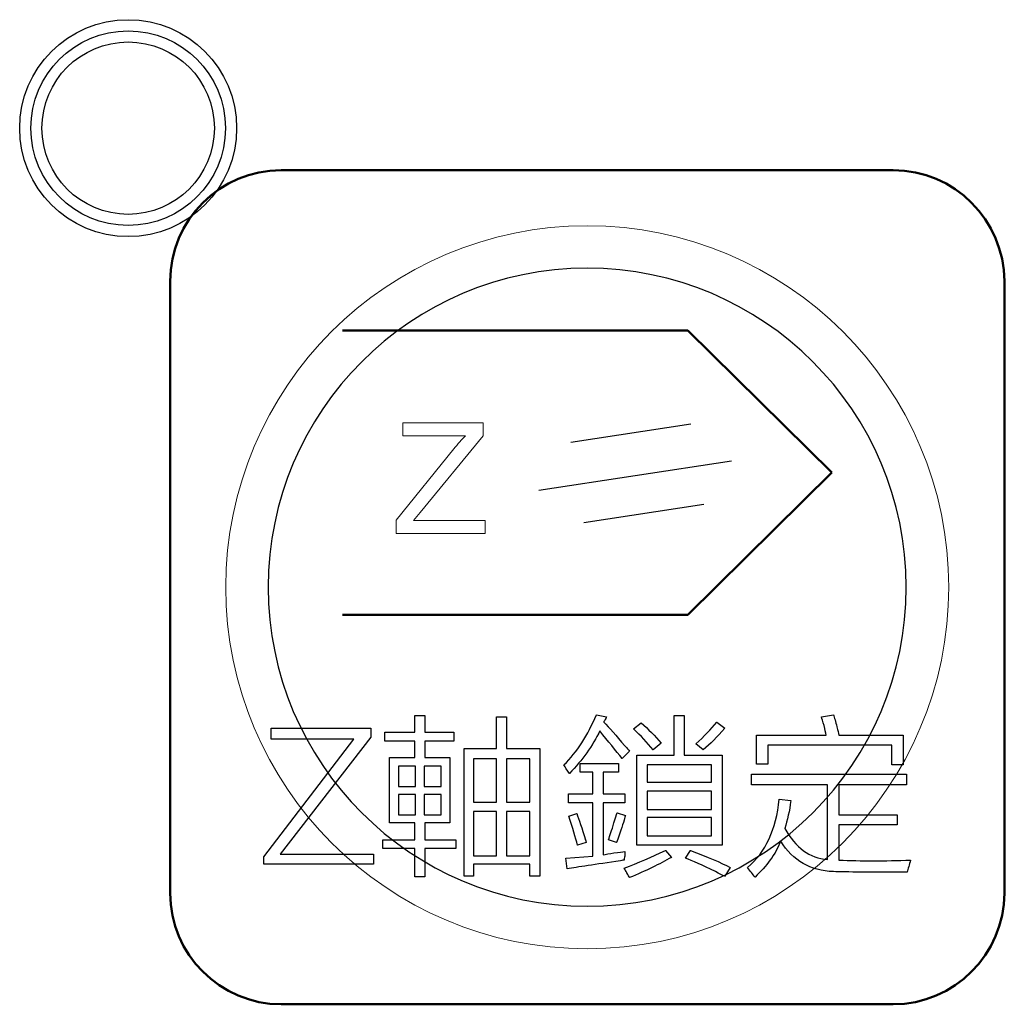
# Model space of a CAD drawing. Header units: millimetres. Extents: x 6964 to 8548, y -230 to 508.
# Tile 32 of 137: x 7355 to 7372, y -155 to -137. Entities that reach past the tile are written whole.
import ezdxf

# ---------------------------------------------------------------- set-up
doc = ezdxf.new("R2010")
doc.units = ezdxf.units.MM
doc.header["$LTSCALE"] = 3
doc.layers.add('layer 1', color=7, linetype='Continuous')

msp = doc.modelspace()

# ---------------------------------------------------------------- linework, layer by layer
at = {"layer": 'layer 1'}
for points in [[(7358.448, -138.831), (7358.448, -137.754), (7357.574, -136.881), (7356.498, -136.881), (7356.498, -136.881), (7355.421, -136.881), (7354.548, -137.754), (7354.548, -138.831), (7354.548, -138.831), (7354.548, -139.908), (7355.421, -140.781), (7356.498, -140.781), (7356.498, -140.781), (7357.574, -140.781), (7358.448, -139.908), (7358.448, -138.831)], [(7358.248, -138.831), (7358.248, -137.864), (7357.464, -137.081), (7356.498, -137.081), (7356.498, -137.081), (7355.531, -137.081), (7354.748, -137.864), (7354.748, -138.831), (7354.748, -138.831), (7354.748, -139.797), (7355.531, -140.581), (7356.498, -140.581), (7356.498, -140.581), (7357.464, -140.581), (7358.248, -139.797), (7358.248, -138.831)], [(7358.048, -138.831), (7358.048, -137.975), (7357.354, -137.281), (7356.498, -137.281), (7356.498, -137.281), (7355.642, -137.281), (7354.948, -137.975), (7354.948, -138.831), (7354.948, -138.831), (7354.948, -139.687), (7355.642, -140.381), (7356.498, -140.381), (7356.498, -140.381), (7357.354, -140.381), (7358.048, -139.687), (7358.048, -138.831)]]:
    msp.add_open_spline(points, degree=3, knots=[0, 0, 0, 0, 0.2, 0.2, 0.2, 0.2, 0.4, 0.4, 0.4, 0.4, 0.6, 0.6, 0.6, 0.6, 1, 1, 1, 1], dxfattribs=at)
at = {"layer": 'layer 1', "lineweight": 50}
for points in [[(7357.253, -141.585), (7357.253, -140.485), (7358.152, -139.586), (7359.252, -139.586)], [(7359.252, -139.586), (7359.252, -139.586), (7370.253, -139.586), (7370.253, -139.586)], [(7370.253, -139.586), (7371.353, -139.586), (7372.253, -140.485), (7372.253, -141.585)], [(7357.253, -152.586), (7357.253, -152.586), (7357.253, -141.585), (7357.253, -141.585)], [(7372.253, -141.585), (7372.253, -141.585), (7372.253, -152.586), (7372.253, -152.586)], [(7360.352, -142.469), (7360.352, -142.469), (7366.564, -142.469), (7366.564, -142.469)], [(7366.564, -142.469), (7366.564, -142.469), (7369.153, -145.025), (7369.153, -145.025)], [(7369.153, -145.025), (7369.153, -145.025), (7366.564, -147.581), (7366.564, -147.581)], [(7366.564, -147.581), (7366.564, -147.581), (7360.352, -147.581), (7360.352, -147.581)], [(7359.252, -154.586), (7358.152, -154.586), (7357.253, -153.686), (7357.253, -152.586)], [(7372.253, -152.586), (7372.253, -153.686), (7371.353, -154.586), (7370.253, -154.586)], [(7370.253, -154.586), (7370.253, -154.586), (7359.252, -154.586), (7359.252, -154.586)]]:
    msp.add_open_spline(points, degree=3, dxfattribs=at)
at = {"layer": 'layer 1', "lineweight": 9}
msp.add_open_spline([(7371.253, -147.086), (7371.253, -143.496), (7368.342, -140.586), (7364.753, -140.586), (7364.753, -140.586), (7361.163, -140.586), (7358.253, -143.496), (7358.253, -147.086), (7358.253, -147.086), (7358.253, -150.675), (7361.163, -153.586), (7364.753, -153.586)], degree=3, knots=[0, 0, 0, 0, 0.2, 0.2, 0.2, 0.2, 0.4, 0.4, 0.4, 0.4, 0.6, 0.6, 0.6, 0.6], dxfattribs=at)
msp.add_open_spline([(7371.253, -147.086), (7371.253, -143.496), (7368.342, -140.586), (7364.753, -140.586), (7364.753, -140.586), (7361.163, -140.586), (7358.253, -143.496), (7358.253, -147.086), (7358.253, -147.086), (7358.253, -150.675), (7361.163, -153.586), (7364.753, -153.586)], degree=3, knots=[0, 0, 0, 0, 0.2, 0.2, 0.2, 0.2, 0.4, 0.4, 0.4, 0.4, 0.6, 0.6, 0.6, 0.6], dxfattribs=at)
at = {"layer": 'layer 1', "lineweight": 25}
for points, knots in [([(7370.488, -147.086), (7370.488, -143.918), (7367.92, -141.35), (7364.753, -141.35), (7364.753, -141.35), (7361.585, -141.35), (7359.017, -143.918), (7359.017, -147.086)], [0, 0, 0, 0, 0.2, 0.2, 0.2, 0.2, 0.4, 0.4, 0.4, 0.4]), ([(7370.488, -147.086), (7370.488, -143.918), (7367.92, -141.35), (7364.753, -141.35), (7364.753, -141.35), (7361.585, -141.35), (7359.017, -143.918), (7359.017, -147.086)], [0, 0, 0, 0, 0.2, 0.2, 0.2, 0.2, 0.4, 0.4, 0.4, 0.4]), ([(7359.017, -147.086), (7359.017, -150.253), (7361.585, -152.821), (7364.753, -152.821), (7364.753, -152.821), (7367.92, -152.821), (7370.488, -150.253), (7370.488, -147.086)], [0.4, 0.4, 0.4, 0.4, 0.6, 0.6, 0.6, 0.6, 1, 1, 1, 1]), ([(7359.017, -147.086), (7359.017, -150.253), (7361.585, -152.821), (7364.753, -152.821), (7364.753, -152.821), (7367.92, -152.821), (7370.488, -150.253), (7370.488, -147.086)], [0.4, 0.4, 0.4, 0.4, 0.6, 0.6, 0.6, 0.6, 1, 1, 1, 1])]:
    msp.add_open_spline(points, degree=3, knots=knots, dxfattribs=at)
at = {"layer": 'layer 1', "lineweight": 9}
for points in [[(7361.438, -144.362), (7361.438, -144.362), (7361.438, -144.128), (7361.438, -144.128)], [(7361.438, -144.128), (7361.438, -144.128), (7362.881, -144.128), (7362.881, -144.128)], [(7362.881, -144.128), (7362.881, -144.128), (7362.881, -144.362), (7362.881, -144.362)], [(7362.563, -144.362), (7362.563, -144.362), (7361.438, -144.362), (7361.438, -144.362)], [(7362.881, -144.362), (7362.881, -144.362), (7361.747, -145.745), (7361.747, -145.745)], [(7362.353, -144.6), (7362.427, -144.51), (7362.497, -144.43), (7362.563, -144.362)], [(7361.319, -145.878), (7361.319, -145.878), (7362.353, -144.6), (7362.353, -144.6)], [(7361.319, -146.121), (7361.319, -146.121), (7361.319, -145.878), (7361.319, -145.878)], [(7361.747, -145.745), (7361.747, -145.745), (7361.626, -145.887), (7361.626, -145.887)], [(7361.626, -145.887), (7361.626, -145.887), (7362.915, -145.887), (7362.915, -145.887)], [(7362.915, -145.887), (7362.915, -145.887), (7362.915, -146.121), (7362.915, -146.121)], [(7362.915, -146.121), (7362.915, -146.121), (7361.319, -146.121), (7361.319, -146.121)], [(7364.753, -153.586), (7368.342, -153.586), (7371.253, -150.675), (7371.253, -147.086)], [(7364.753, -153.586), (7368.342, -153.586), (7371.253, -150.675), (7371.253, -147.086)], [(7361.651, -149.694), (7361.651, -149.694), (7361.651, -149.39), (7361.651, -149.39)], [(7361.651, -149.39), (7361.651, -149.39), (7361.833, -149.39), (7361.833, -149.39)], [(7361.833, -149.39), (7361.833, -149.39), (7361.833, -149.694), (7361.833, -149.694)], [(7363.12, -149.986), (7363.12, -149.986), (7363.12, -149.415), (7363.12, -149.415)], [(7363.12, -149.415), (7363.12, -149.415), (7363.303, -149.415), (7363.303, -149.415)], [(7363.303, -149.415), (7363.303, -149.415), (7363.303, -149.986), (7363.303, -149.986)], [(7364.334, -150.278), (7364.569, -150.051), (7364.763, -149.751), (7364.917, -149.378)], [(7364.917, -149.378), (7364.917, -149.378), (7365.1, -149.415), (7365.1, -149.415)], [(7365.1, -149.415), (7365.092, -149.431), (7365.08, -149.455), (7365.063, -149.488)], [(7366.315, -150.108), (7366.315, -150.108), (7366.315, -149.39), (7366.315, -149.39)], [(7366.315, -149.39), (7366.315, -149.39), (7366.498, -149.39), (7366.498, -149.39)], [(7366.498, -149.39), (7366.498, -149.39), (7366.498, -150.108), (7366.498, -150.108)], [(7368.963, -149.415), (7368.963, -149.415), (7369.182, -149.379), (7369.182, -149.379)], [(7369.012, -149.573), (7368.987, -149.5), (7368.971, -149.448), (7368.963, -149.415)], [(7369.182, -149.379), (7369.198, -149.428), (7369.218, -149.5), (7369.242, -149.598)], [(7365.063, -149.488), (7365.055, -149.496), (7365.051, -149.504), (7365.051, -149.512)], [(7365.051, -149.512), (7365.149, -149.609), (7365.274, -149.751), (7365.428, -149.938)], [(7365.586, -149.634), (7365.586, -149.634), (7365.72, -149.524), (7365.72, -149.524)], [(7365.72, -149.524), (7365.85, -149.638), (7365.971, -149.759), (7366.085, -149.889)], [(7366.705, -149.901), (7366.851, -149.771), (7366.976, -149.641), (7367.082, -149.512)], [(7367.082, -149.512), (7367.082, -149.512), (7367.227, -149.621), (7367.227, -149.621)], [(7369.048, -149.743), (7369.04, -149.703), (7369.028, -149.646), (7369.012, -149.573)], [(7369.242, -149.598), (7369.259, -149.663), (7369.271, -149.711), (7369.279, -149.743)], [(7359.072, -149.816), (7359.072, -149.816), (7359.072, -149.621), (7359.072, -149.621)], [(7359.072, -149.621), (7359.072, -149.621), (7360.86, -149.621), (7360.86, -149.621)], [(7360.86, -149.779), (7360.86, -149.779), (7359.23, -151.883), (7359.23, -151.883)], [(7360.86, -149.621), (7360.86, -149.621), (7360.86, -149.779), (7360.86, -149.779)], [(7361.116, -149.851), (7361.116, -149.851), (7361.116, -149.694), (7361.116, -149.694)], [(7361.116, -149.694), (7361.116, -149.694), (7361.651, -149.694), (7361.651, -149.694)], [(7361.833, -149.694), (7361.833, -149.694), (7362.356, -149.694), (7362.356, -149.694)], [(7362.356, -149.694), (7362.356, -149.694), (7362.356, -149.851), (7362.356, -149.851)], [(7364.978, -149.67), (7364.848, -149.938), (7364.666, -150.193), (7364.431, -150.436)], [(7365.38, -150.168), (7365.266, -150.023), (7365.132, -149.857), (7364.978, -149.67)], [(7365.939, -150.01), (7365.833, -149.88), (7365.716, -149.755), (7365.586, -149.634)], [(7367.227, -149.621), (7367.09, -149.775), (7366.96, -149.905), (7366.838, -150.01)], [(7367.795, -150.266), (7367.795, -150.266), (7367.795, -149.743), (7367.795, -149.743)], [(7367.795, -149.743), (7367.795, -149.743), (7369.048, -149.743), (7369.048, -149.743)], [(7369.279, -149.743), (7369.279, -149.743), (7370.435, -149.743), (7370.435, -149.743)], [(7370.435, -149.743), (7370.435, -149.743), (7370.435, -150.278), (7370.435, -150.278)], [(7358.939, -151.932), (7358.939, -151.932), (7360.556, -149.816), (7360.556, -149.816)], [(7360.556, -149.816), (7360.556, -149.816), (7359.072, -149.816), (7359.072, -149.816)], [(7361.651, -149.851), (7361.651, -149.851), (7361.116, -149.851), (7361.116, -149.851)], [(7361.651, -150.145), (7361.651, -150.145), (7361.651, -149.851), (7361.651, -149.851)], [(7362.356, -149.851), (7362.356, -149.851), (7361.833, -149.851), (7361.833, -149.851)], [(7361.833, -149.851), (7361.833, -149.851), (7361.833, -150.145), (7361.833, -150.145)], [(7365.428, -149.938), (7365.469, -149.978), (7365.497, -150.01), (7365.513, -150.035)], [(7366.085, -149.889), (7366.085, -149.889), (7365.939, -150.01), (7365.939, -150.01)], [(7366.838, -150.01), (7366.838, -150.01), (7366.705, -149.901), (7366.705, -149.901)], [(7370.229, -149.926), (7370.229, -149.926), (7368.001, -149.926), (7368.001, -149.926)], [(7368.001, -149.926), (7368.001, -149.926), (7368.001, -150.266), (7368.001, -150.266)], [(7370.229, -150.278), (7370.229, -150.278), (7370.229, -149.926), (7370.229, -149.926)], [(7362.538, -152.283), (7362.538, -152.283), (7362.538, -149.986), (7362.538, -149.986)], [(7362.538, -149.986), (7362.538, -149.986), (7363.12, -149.986), (7363.12, -149.986)], [(7363.303, -149.986), (7363.303, -149.986), (7363.9, -149.986), (7363.9, -149.986)], [(7363.9, -149.986), (7363.9, -149.986), (7363.9, -152.283), (7363.9, -152.283)], [(7365.513, -150.035), (7365.513, -150.035), (7365.38, -150.168), (7365.38, -150.168)], [(7365.646, -151.725), (7365.646, -151.725), (7365.646, -150.108), (7365.646, -150.108)], [(7365.646, -150.108), (7365.646, -150.108), (7366.315, -150.108), (7366.315, -150.108)], [(7366.498, -150.108), (7366.498, -150.108), (7367.18, -150.108), (7367.18, -150.108)], [(7367.18, -150.108), (7367.18, -150.108), (7367.18, -151.725), (7367.18, -151.725)], [(7361.2, -151.324), (7361.2, -151.324), (7361.2, -150.145), (7361.2, -150.145)], [(7361.2, -150.145), (7361.2, -150.145), (7361.651, -150.145), (7361.651, -150.145)], [(7361.357, -150.303), (7361.357, -150.303), (7361.357, -150.667), (7361.357, -150.667)], [(7361.663, -150.303), (7361.663, -150.303), (7361.357, -150.303), (7361.357, -150.303)], [(7361.663, -150.667), (7361.663, -150.667), (7361.663, -150.303), (7361.663, -150.303)], [(7362.124, -150.303), (7362.124, -150.303), (7361.821, -150.303), (7361.821, -150.303)], [(7361.821, -150.303), (7361.821, -150.303), (7361.821, -150.667), (7361.821, -150.667)], [(7361.833, -150.145), (7361.833, -150.145), (7362.282, -150.145), (7362.282, -150.145)], [(7362.124, -150.667), (7362.124, -150.667), (7362.124, -150.303), (7362.124, -150.303)], [(7362.282, -150.145), (7362.282, -150.145), (7362.282, -151.324), (7362.282, -151.324)], [(7362.708, -150.169), (7362.708, -150.169), (7362.708, -150.948), (7362.708, -150.948)], [(7363.12, -150.169), (7363.12, -150.169), (7362.708, -150.169), (7362.708, -150.169)], [(7363.12, -150.948), (7363.12, -150.948), (7363.12, -150.169), (7363.12, -150.169)], [(7363.718, -150.169), (7363.718, -150.169), (7363.303, -150.169), (7363.303, -150.169)], [(7363.303, -150.169), (7363.303, -150.169), (7363.303, -150.948), (7363.303, -150.948)], [(7363.718, -150.948), (7363.718, -150.948), (7363.718, -150.169), (7363.718, -150.169)], [(7364.431, -150.436), (7364.391, -150.379), (7364.358, -150.327), (7364.334, -150.278)], [(7364.625, -150.412), (7364.625, -150.412), (7364.625, -150.254), (7364.625, -150.254)], [(7364.625, -150.254), (7364.625, -150.254), (7365.318, -150.254), (7365.318, -150.254)], [(7365.318, -150.254), (7365.318, -150.254), (7365.318, -150.412), (7365.318, -150.412)], [(7365.829, -150.278), (7365.829, -150.278), (7365.829, -150.593), (7365.829, -150.593)], [(7366.985, -150.278), (7366.985, -150.278), (7365.829, -150.278), (7365.829, -150.278)], [(7366.985, -150.593), (7366.985, -150.593), (7366.985, -150.278), (7366.985, -150.278)], [(7368.001, -150.266), (7368.001, -150.266), (7367.795, -150.266), (7367.795, -150.266)], [(7370.435, -150.278), (7370.435, -150.278), (7370.229, -150.278), (7370.229, -150.278)], [(7364.856, -150.412), (7364.856, -150.412), (7364.625, -150.412), (7364.625, -150.412)], [(7364.856, -150.802), (7364.856, -150.802), (7364.856, -150.412), (7364.856, -150.412)], [(7365.318, -150.412), (7365.318, -150.412), (7365.038, -150.412), (7365.038, -150.412)], [(7365.038, -150.412), (7365.038, -150.412), (7365.038, -150.802), (7365.038, -150.802)], [(7367.709, -150.642), (7367.709, -150.642), (7367.709, -150.447), (7367.709, -150.447)], [(7367.709, -150.447), (7367.709, -150.447), (7370.493, -150.447), (7370.493, -150.447)], [(7370.493, -150.447), (7370.493, -150.447), (7370.493, -150.642), (7370.493, -150.642)], [(7361.357, -150.667), (7361.357, -150.667), (7361.663, -150.667), (7361.663, -150.667)], [(7361.821, -150.667), (7361.821, -150.667), (7362.124, -150.667), (7362.124, -150.667)], [(7365.829, -150.593), (7365.829, -150.593), (7366.985, -150.593), (7366.985, -150.593)], [(7369.071, -150.642), (7369.071, -150.642), (7367.709, -150.642), (7367.709, -150.642)], [(7369.071, -151.981), (7369.071, -151.981), (7369.071, -150.642), (7369.071, -150.642)], [(7370.493, -150.642), (7370.493, -150.642), (7369.277, -150.642), (7369.277, -150.642)], [(7369.277, -150.642), (7369.277, -150.642), (7369.277, -151.178), (7369.277, -151.178)], [(7361.357, -150.814), (7361.357, -150.814), (7361.357, -151.178), (7361.357, -151.178)], [(7361.663, -150.814), (7361.663, -150.814), (7361.357, -150.814), (7361.357, -150.814)], [(7361.663, -151.178), (7361.663, -151.178), (7361.663, -150.814), (7361.663, -150.814)], [(7361.821, -150.814), (7361.821, -150.814), (7361.821, -151.178), (7361.821, -151.178)], [(7362.124, -150.814), (7362.124, -150.814), (7361.821, -150.814), (7361.821, -150.814)], [(7362.124, -151.178), (7362.124, -151.178), (7362.124, -150.814), (7362.124, -150.814)], [(7364.418, -150.96), (7364.418, -150.96), (7364.418, -150.802), (7364.418, -150.802)], [(7364.418, -150.802), (7364.418, -150.802), (7364.856, -150.802), (7364.856, -150.802)], [(7365.038, -150.802), (7365.038, -150.802), (7365.427, -150.802), (7365.427, -150.802)], [(7365.427, -150.802), (7365.427, -150.802), (7365.427, -150.96), (7365.427, -150.96)], [(7365.829, -150.751), (7365.829, -150.751), (7365.829, -151.081), (7365.829, -151.081)], [(7366.985, -150.751), (7366.985, -150.751), (7365.829, -150.751), (7365.829, -150.751)], [(7366.985, -151.081), (7366.985, -151.081), (7366.985, -150.751), (7366.985, -150.751)], [(7362.708, -150.948), (7362.708, -150.948), (7363.12, -150.948), (7363.12, -150.948)], [(7363.303, -150.948), (7363.303, -150.948), (7363.718, -150.948), (7363.718, -150.948)], [(7364.856, -150.96), (7364.856, -150.96), (7364.418, -150.96), (7364.418, -150.96)], [(7364.856, -151.92), (7364.856, -151.92), (7364.856, -150.96), (7364.856, -150.96)], [(7365.427, -150.96), (7365.427, -150.96), (7365.038, -150.96), (7365.038, -150.96)], [(7365.038, -150.96), (7365.038, -150.96), (7365.038, -151.896), (7365.038, -151.896)], [(7367.636, -152.127), (7367.96, -151.851), (7368.15, -151.441), (7368.207, -150.898)], [(7368.207, -150.898), (7368.207, -150.898), (7368.414, -150.922), (7368.414, -150.922)], [(7368.414, -150.922), (7368.39, -151.109), (7368.353, -151.275), (7368.304, -151.422)], [(7361.357, -151.178), (7361.357, -151.178), (7361.663, -151.178), (7361.663, -151.178)], [(7361.821, -151.178), (7361.821, -151.178), (7362.124, -151.178), (7362.124, -151.178)], [(7362.708, -151.118), (7362.708, -151.118), (7362.708, -151.918), (7362.708, -151.918)], [(7363.12, -151.118), (7363.12, -151.118), (7362.708, -151.118), (7362.708, -151.118)], [(7363.12, -151.918), (7363.12, -151.918), (7363.12, -151.118), (7363.12, -151.118)], [(7363.303, -151.118), (7363.303, -151.118), (7363.303, -151.918), (7363.303, -151.918)], [(7363.718, -151.118), (7363.718, -151.118), (7363.303, -151.118), (7363.303, -151.118)], [(7363.718, -151.918), (7363.718, -151.918), (7363.718, -151.118), (7363.718, -151.118)], [(7364.419, -151.202), (7364.419, -151.202), (7364.565, -151.154), (7364.565, -151.154)], [(7364.565, -151.154), (7364.605, -151.259), (7364.658, -151.417), (7364.723, -151.628)], [(7365.234, -151.324), (7365.258, -151.242), (7365.278, -151.182), (7365.294, -151.141)], [(7365.294, -151.141), (7365.294, -151.141), (7365.44, -151.19), (7365.44, -151.19)], [(7365.44, -151.19), (7365.432, -151.206), (7365.424, -151.234), (7365.416, -151.275)], [(7365.829, -151.081), (7365.829, -151.081), (7366.985, -151.081), (7366.985, -151.081)], [(7369.277, -151.178), (7369.277, -151.178), (7370.323, -151.178), (7370.323, -151.178)], [(7370.323, -151.178), (7370.323, -151.178), (7370.323, -151.361), (7370.323, -151.361)], [(7361.651, -151.324), (7361.651, -151.324), (7361.2, -151.324), (7361.2, -151.324)], [(7361.651, -151.627), (7361.651, -151.627), (7361.651, -151.324), (7361.651, -151.324)], [(7362.282, -151.324), (7362.282, -151.324), (7361.833, -151.324), (7361.833, -151.324)], [(7361.833, -151.324), (7361.833, -151.324), (7361.833, -151.627), (7361.833, -151.627)], [(7364.577, -151.725), (7364.544, -151.587), (7364.492, -151.413), (7364.419, -151.202)], [(7365.136, -151.628), (7365.161, -151.555), (7365.193, -151.453), (7365.234, -151.324)], [(7365.416, -151.275), (7365.384, -151.38), (7365.339, -151.514), (7365.282, -151.676)], [(7365.829, -151.228), (7365.829, -151.228), (7365.829, -151.555), (7365.829, -151.555)], [(7366.985, -151.228), (7366.985, -151.228), (7365.829, -151.228), (7365.829, -151.228)], [(7366.985, -151.555), (7366.985, -151.555), (7366.985, -151.228), (7366.985, -151.228)], [(7370.323, -151.361), (7370.323, -151.361), (7369.277, -151.361), (7369.277, -151.361)], [(7369.277, -151.361), (7369.277, -151.361), (7369.277, -151.993), (7369.277, -151.993)], [(7368.304, -151.422), (7368.499, -151.77), (7368.754, -151.957), (7369.071, -151.981)], [(7361.08, -151.784), (7361.08, -151.784), (7361.08, -151.627), (7361.08, -151.627)], [(7361.08, -151.627), (7361.08, -151.627), (7361.651, -151.627), (7361.651, -151.627)], [(7361.833, -151.627), (7361.833, -151.627), (7362.393, -151.627), (7362.393, -151.627)], [(7362.393, -151.627), (7362.393, -151.627), (7362.393, -151.784), (7362.393, -151.784)], [(7364.735, -151.676), (7364.735, -151.676), (7364.577, -151.725), (7364.577, -151.725)], [(7364.723, -151.628), (7364.715, -151.611), (7364.719, -151.628), (7364.735, -151.676)], [(7365.282, -151.676), (7365.282, -151.676), (7365.136, -151.628), (7365.136, -151.628)], [(7367.18, -151.725), (7367.18, -151.725), (7365.646, -151.725), (7365.646, -151.725)], [(7365.829, -151.555), (7365.829, -151.555), (7366.985, -151.555), (7366.985, -151.555)], [(7368.232, -151.653), (7368.134, -151.888), (7367.98, -152.102), (7367.77, -152.297)], [(7369.18, -152.2), (7368.767, -152.184), (7368.45, -152.001), (7368.232, -151.653)], [(7359.23, -151.883), (7359.23, -151.883), (7360.909, -151.883), (7360.909, -151.883)], [(7360.909, -151.883), (7360.909, -151.883), (7360.909, -152.065), (7360.909, -152.065)], [(7361.651, -151.784), (7361.651, -151.784), (7361.08, -151.784), (7361.08, -151.784)], [(7361.651, -152.295), (7361.651, -152.295), (7361.651, -151.784), (7361.651, -151.784)], [(7362.393, -151.784), (7362.393, -151.784), (7361.833, -151.784), (7361.833, -151.784)], [(7361.833, -151.784), (7361.833, -151.784), (7361.833, -152.295), (7361.833, -152.295)], [(7365.038, -151.896), (7365.087, -151.888), (7365.152, -151.876), (7365.233, -151.86)], [(7365.233, -151.86), (7365.322, -151.851), (7365.387, -151.843), (7365.427, -151.835)], [(7365.416, -152.138), (7365.667, -152.041), (7365.914, -151.935), (7366.158, -151.822)], [(7365.427, -151.835), (7365.427, -151.851), (7365.427, -151.88), (7365.427, -151.92)], [(7366.158, -151.822), (7366.158, -151.822), (7366.267, -151.944), (7366.267, -151.944)], [(7366.522, -151.956), (7366.522, -151.956), (7366.607, -151.822), (7366.607, -151.822)], [(7366.607, -151.822), (7366.916, -151.935), (7367.155, -152.037), (7367.325, -152.126)], [(7358.939, -152.065), (7358.939, -152.065), (7358.939, -151.932), (7358.939, -151.932)], [(7360.909, -152.065), (7360.909, -152.065), (7358.939, -152.065), (7358.939, -152.065)], [(7362.708, -151.918), (7362.708, -151.918), (7363.12, -151.918), (7363.12, -151.918)], [(7363.718, -152.065), (7363.718, -152.065), (7362.708, -152.065), (7362.708, -152.065)], [(7362.708, -152.065), (7362.708, -152.065), (7362.708, -152.283), (7362.708, -152.283)], [(7363.303, -151.918), (7363.303, -151.918), (7363.718, -151.918), (7363.718, -151.918)], [(7363.718, -152.283), (7363.718, -152.283), (7363.718, -152.065), (7363.718, -152.065)], [(7364.369, -151.957), (7364.369, -151.957), (7364.856, -151.92), (7364.856, -151.92)], [(7364.394, -152.151), (7364.394, -152.151), (7364.369, -151.957), (7364.369, -151.957)], [(7365.354, -152.005), (7364.892, -152.07), (7364.572, -152.119), (7364.394, -152.151)], [(7365.415, -151.993), (7365.407, -151.993), (7365.387, -151.997), (7365.354, -152.005)], [(7365.427, -151.92), (7365.419, -151.952), (7365.415, -151.977), (7365.415, -151.993)], [(7366.267, -151.944), (7366.057, -152.065), (7365.805, -152.187), (7365.513, -152.308)], [(7367.057, -152.199), (7366.822, -152.085), (7366.644, -152.004), (7366.522, -151.956)], [(7369.277, -151.993), (7369.675, -152.01), (7370.104, -152.01), (7370.566, -151.993)], [(7370.566, -151.993), (7370.542, -152.074), (7370.522, -152.147), (7370.505, -152.212)], [(7365.465, -152.223), (7365.449, -152.191), (7365.432, -152.163), (7365.416, -152.138)], [(7365.513, -152.308), (7365.505, -152.292), (7365.489, -152.264), (7365.465, -152.223)], [(7367.227, -152.284), (7367.187, -152.268), (7367.13, -152.239), (7367.057, -152.199)], [(7367.325, -152.126), (7367.325, -152.126), (7367.227, -152.284), (7367.227, -152.284)], [(7367.77, -152.297), (7367.729, -152.249), (7367.685, -152.192), (7367.636, -152.127)], [(7370.505, -152.212), (7369.849, -152.212), (7369.407, -152.208), (7369.18, -152.2)], [(7361.833, -152.295), (7361.833, -152.295), (7361.651, -152.295), (7361.651, -152.295)], [(7362.708, -152.283), (7362.708, -152.283), (7362.538, -152.283), (7362.538, -152.283)], [(7363.9, -152.283), (7363.9, -152.283), (7363.718, -152.283), (7363.718, -152.283)]]:
    msp.add_open_spline(points, degree=3, dxfattribs=at)
at = {"layer": 'layer 1', "lineweight": 30}
for points in [[(7364.456, -144.476), (7364.456, -144.476), (7366.613, -144.15), (7366.613, -144.15)], [(7363.88, -145.338), (7363.88, -145.338), (7367.347, -144.814), (7367.347, -144.814)], [(7364.689, -145.919), (7364.689, -145.919), (7366.847, -145.594), (7366.847, -145.594)]]:
    msp.add_open_spline(points, degree=3, dxfattribs=at)
at = {"layer": 'layer 1'}
for points in [[(7361.651, -149.694), (7361.651, -149.694), (7361.651, -149.39), (7361.651, -149.39)], [(7361.651, -149.39), (7361.651, -149.39), (7361.833, -149.39), (7361.833, -149.39)], [(7361.833, -149.39), (7361.833, -149.39), (7361.833, -149.694), (7361.833, -149.694)], [(7363.12, -149.986), (7363.12, -149.986), (7363.12, -149.415), (7363.12, -149.415)], [(7363.12, -149.415), (7363.12, -149.415), (7363.303, -149.415), (7363.303, -149.415)], [(7363.303, -149.415), (7363.303, -149.415), (7363.303, -149.986), (7363.303, -149.986)], [(7364.334, -150.278), (7364.569, -150.051), (7364.763, -149.751), (7364.917, -149.378)], [(7364.917, -149.378), (7364.917, -149.378), (7365.1, -149.415), (7365.1, -149.415)], [(7365.1, -149.415), (7365.092, -149.431), (7365.08, -149.455), (7365.063, -149.488)], [(7366.315, -150.108), (7366.315, -150.108), (7366.315, -149.39), (7366.315, -149.39)], [(7366.315, -149.39), (7366.315, -149.39), (7366.498, -149.39), (7366.498, -149.39)], [(7366.498, -149.39), (7366.498, -149.39), (7366.498, -150.108), (7366.498, -150.108)], [(7368.963, -149.415), (7368.963, -149.415), (7369.182, -149.379), (7369.182, -149.379)], [(7369.012, -149.573), (7368.987, -149.5), (7368.971, -149.448), (7368.963, -149.415)], [(7369.182, -149.379), (7369.198, -149.428), (7369.218, -149.5), (7369.242, -149.598)], [(7365.063, -149.488), (7365.055, -149.496), (7365.051, -149.504), (7365.051, -149.512)], [(7365.051, -149.512), (7365.149, -149.609), (7365.274, -149.751), (7365.428, -149.938)], [(7365.586, -149.634), (7365.586, -149.634), (7365.72, -149.524), (7365.72, -149.524)], [(7365.72, -149.524), (7365.85, -149.638), (7365.971, -149.759), (7366.085, -149.889)], [(7366.705, -149.901), (7366.851, -149.771), (7366.976, -149.641), (7367.082, -149.512)], [(7367.082, -149.512), (7367.082, -149.512), (7367.227, -149.621), (7367.227, -149.621)], [(7369.048, -149.743), (7369.04, -149.703), (7369.028, -149.646), (7369.012, -149.573)], [(7369.242, -149.598), (7369.259, -149.663), (7369.271, -149.711), (7369.279, -149.743)], [(7359.072, -149.816), (7359.072, -149.816), (7359.072, -149.621), (7359.072, -149.621)], [(7359.072, -149.621), (7359.072, -149.621), (7360.86, -149.621), (7360.86, -149.621)], [(7360.86, -149.779), (7360.86, -149.779), (7359.23, -151.883), (7359.23, -151.883)], [(7360.86, -149.621), (7360.86, -149.621), (7360.86, -149.779), (7360.86, -149.779)], [(7361.116, -149.851), (7361.116, -149.851), (7361.116, -149.694), (7361.116, -149.694)], [(7361.116, -149.694), (7361.116, -149.694), (7361.651, -149.694), (7361.651, -149.694)], [(7361.833, -149.694), (7361.833, -149.694), (7362.356, -149.694), (7362.356, -149.694)], [(7362.356, -149.694), (7362.356, -149.694), (7362.356, -149.851), (7362.356, -149.851)], [(7364.978, -149.67), (7364.848, -149.938), (7364.666, -150.193), (7364.431, -150.436)], [(7365.38, -150.168), (7365.266, -150.023), (7365.132, -149.857), (7364.978, -149.67)], [(7365.939, -150.01), (7365.833, -149.88), (7365.716, -149.755), (7365.586, -149.634)], [(7367.227, -149.621), (7367.09, -149.775), (7366.96, -149.905), (7366.838, -150.01)], [(7367.795, -150.266), (7367.795, -150.266), (7367.795, -149.743), (7367.795, -149.743)], [(7367.795, -149.743), (7367.795, -149.743), (7369.048, -149.743), (7369.048, -149.743)], [(7369.279, -149.743), (7369.279, -149.743), (7370.435, -149.743), (7370.435, -149.743)], [(7370.435, -149.743), (7370.435, -149.743), (7370.435, -150.278), (7370.435, -150.278)], [(7358.939, -151.932), (7358.939, -151.932), (7360.556, -149.816), (7360.556, -149.816)], [(7360.556, -149.816), (7360.556, -149.816), (7359.072, -149.816), (7359.072, -149.816)], [(7361.651, -149.851), (7361.651, -149.851), (7361.116, -149.851), (7361.116, -149.851)], [(7361.651, -150.145), (7361.651, -150.145), (7361.651, -149.851), (7361.651, -149.851)], [(7362.356, -149.851), (7362.356, -149.851), (7361.833, -149.851), (7361.833, -149.851)], [(7361.833, -149.851), (7361.833, -149.851), (7361.833, -150.145), (7361.833, -150.145)], [(7365.428, -149.938), (7365.469, -149.978), (7365.497, -150.01), (7365.513, -150.035)], [(7366.085, -149.889), (7366.085, -149.889), (7365.939, -150.01), (7365.939, -150.01)], [(7366.838, -150.01), (7366.838, -150.01), (7366.705, -149.901), (7366.705, -149.901)], [(7370.229, -149.926), (7370.229, -149.926), (7368.001, -149.926), (7368.001, -149.926)], [(7368.001, -149.926), (7368.001, -149.926), (7368.001, -150.266), (7368.001, -150.266)], [(7370.229, -150.278), (7370.229, -150.278), (7370.229, -149.926), (7370.229, -149.926)], [(7362.538, -152.283), (7362.538, -152.283), (7362.538, -149.986), (7362.538, -149.986)], [(7362.538, -149.986), (7362.538, -149.986), (7363.12, -149.986), (7363.12, -149.986)], [(7363.303, -149.986), (7363.303, -149.986), (7363.9, -149.986), (7363.9, -149.986)], [(7363.9, -149.986), (7363.9, -149.986), (7363.9, -152.283), (7363.9, -152.283)], [(7365.513, -150.035), (7365.513, -150.035), (7365.38, -150.168), (7365.38, -150.168)], [(7365.646, -151.725), (7365.646, -151.725), (7365.646, -150.108), (7365.646, -150.108)], [(7365.646, -150.108), (7365.646, -150.108), (7366.315, -150.108), (7366.315, -150.108)], [(7366.498, -150.108), (7366.498, -150.108), (7367.18, -150.108), (7367.18, -150.108)], [(7367.18, -150.108), (7367.18, -150.108), (7367.18, -151.725), (7367.18, -151.725)], [(7361.2, -151.324), (7361.2, -151.324), (7361.2, -150.145), (7361.2, -150.145)], [(7361.2, -150.145), (7361.2, -150.145), (7361.651, -150.145), (7361.651, -150.145)], [(7361.357, -150.303), (7361.357, -150.303), (7361.357, -150.667), (7361.357, -150.667)], [(7361.663, -150.303), (7361.663, -150.303), (7361.357, -150.303), (7361.357, -150.303)], [(7361.663, -150.667), (7361.663, -150.667), (7361.663, -150.303), (7361.663, -150.303)], [(7362.124, -150.303), (7362.124, -150.303), (7361.821, -150.303), (7361.821, -150.303)], [(7361.821, -150.303), (7361.821, -150.303), (7361.821, -150.667), (7361.821, -150.667)], [(7361.833, -150.145), (7361.833, -150.145), (7362.282, -150.145), (7362.282, -150.145)], [(7362.124, -150.667), (7362.124, -150.667), (7362.124, -150.303), (7362.124, -150.303)], [(7362.282, -150.145), (7362.282, -150.145), (7362.282, -151.324), (7362.282, -151.324)], [(7362.708, -150.169), (7362.708, -150.169), (7362.708, -150.948), (7362.708, -150.948)], [(7363.12, -150.169), (7363.12, -150.169), (7362.708, -150.169), (7362.708, -150.169)], [(7363.12, -150.948), (7363.12, -150.948), (7363.12, -150.169), (7363.12, -150.169)], [(7363.718, -150.169), (7363.718, -150.169), (7363.303, -150.169), (7363.303, -150.169)], [(7363.303, -150.169), (7363.303, -150.169), (7363.303, -150.948), (7363.303, -150.948)], [(7363.718, -150.948), (7363.718, -150.948), (7363.718, -150.169), (7363.718, -150.169)], [(7364.431, -150.436), (7364.391, -150.379), (7364.358, -150.327), (7364.334, -150.278)], [(7364.625, -150.412), (7364.625, -150.412), (7364.625, -150.254), (7364.625, -150.254)], [(7364.625, -150.254), (7364.625, -150.254), (7365.318, -150.254), (7365.318, -150.254)], [(7365.318, -150.254), (7365.318, -150.254), (7365.318, -150.412), (7365.318, -150.412)], [(7365.829, -150.278), (7365.829, -150.278), (7365.829, -150.593), (7365.829, -150.593)], [(7366.985, -150.278), (7366.985, -150.278), (7365.829, -150.278), (7365.829, -150.278)], [(7366.985, -150.593), (7366.985, -150.593), (7366.985, -150.278), (7366.985, -150.278)], [(7368.001, -150.266), (7368.001, -150.266), (7367.795, -150.266), (7367.795, -150.266)], [(7370.435, -150.278), (7370.435, -150.278), (7370.229, -150.278), (7370.229, -150.278)], [(7364.856, -150.412), (7364.856, -150.412), (7364.625, -150.412), (7364.625, -150.412)], [(7364.856, -150.802), (7364.856, -150.802), (7364.856, -150.412), (7364.856, -150.412)], [(7365.318, -150.412), (7365.318, -150.412), (7365.038, -150.412), (7365.038, -150.412)], [(7365.038, -150.412), (7365.038, -150.412), (7365.038, -150.802), (7365.038, -150.802)], [(7367.709, -150.642), (7367.709, -150.642), (7367.709, -150.447), (7367.709, -150.447)], [(7367.709, -150.447), (7367.709, -150.447), (7370.493, -150.447), (7370.493, -150.447)], [(7370.493, -150.447), (7370.493, -150.447), (7370.493, -150.642), (7370.493, -150.642)], [(7361.357, -150.667), (7361.357, -150.667), (7361.663, -150.667), (7361.663, -150.667)], [(7361.821, -150.667), (7361.821, -150.667), (7362.124, -150.667), (7362.124, -150.667)], [(7365.829, -150.593), (7365.829, -150.593), (7366.985, -150.593), (7366.985, -150.593)], [(7369.071, -150.642), (7369.071, -150.642), (7367.709, -150.642), (7367.709, -150.642)], [(7369.071, -151.981), (7369.071, -151.981), (7369.071, -150.642), (7369.071, -150.642)], [(7370.493, -150.642), (7370.493, -150.642), (7369.277, -150.642), (7369.277, -150.642)], [(7369.277, -150.642), (7369.277, -150.642), (7369.277, -151.178), (7369.277, -151.178)], [(7361.357, -150.814), (7361.357, -150.814), (7361.357, -151.178), (7361.357, -151.178)], [(7361.663, -150.814), (7361.663, -150.814), (7361.357, -150.814), (7361.357, -150.814)], [(7361.663, -151.178), (7361.663, -151.178), (7361.663, -150.814), (7361.663, -150.814)], [(7361.821, -150.814), (7361.821, -150.814), (7361.821, -151.178), (7361.821, -151.178)], [(7362.124, -150.814), (7362.124, -150.814), (7361.821, -150.814), (7361.821, -150.814)], [(7362.124, -151.178), (7362.124, -151.178), (7362.124, -150.814), (7362.124, -150.814)], [(7364.418, -150.96), (7364.418, -150.96), (7364.418, -150.802), (7364.418, -150.802)], [(7364.418, -150.802), (7364.418, -150.802), (7364.856, -150.802), (7364.856, -150.802)], [(7365.038, -150.802), (7365.038, -150.802), (7365.427, -150.802), (7365.427, -150.802)], [(7365.427, -150.802), (7365.427, -150.802), (7365.427, -150.96), (7365.427, -150.96)], [(7365.829, -150.751), (7365.829, -150.751), (7365.829, -151.081), (7365.829, -151.081)], [(7366.985, -150.751), (7366.985, -150.751), (7365.829, -150.751), (7365.829, -150.751)], [(7366.985, -151.081), (7366.985, -151.081), (7366.985, -150.751), (7366.985, -150.751)], [(7362.708, -150.948), (7362.708, -150.948), (7363.12, -150.948), (7363.12, -150.948)], [(7363.303, -150.948), (7363.303, -150.948), (7363.718, -150.948), (7363.718, -150.948)], [(7364.856, -150.96), (7364.856, -150.96), (7364.418, -150.96), (7364.418, -150.96)], [(7364.856, -151.92), (7364.856, -151.92), (7364.856, -150.96), (7364.856, -150.96)], [(7365.427, -150.96), (7365.427, -150.96), (7365.038, -150.96), (7365.038, -150.96)], [(7365.038, -150.96), (7365.038, -150.96), (7365.038, -151.896), (7365.038, -151.896)], [(7367.636, -152.127), (7367.96, -151.851), (7368.15, -151.441), (7368.207, -150.898)], [(7368.207, -150.898), (7368.207, -150.898), (7368.414, -150.922), (7368.414, -150.922)], [(7368.414, -150.922), (7368.39, -151.109), (7368.353, -151.275), (7368.304, -151.422)], [(7361.357, -151.178), (7361.357, -151.178), (7361.663, -151.178), (7361.663, -151.178)], [(7361.821, -151.178), (7361.821, -151.178), (7362.124, -151.178), (7362.124, -151.178)], [(7362.708, -151.118), (7362.708, -151.118), (7362.708, -151.918), (7362.708, -151.918)], [(7363.12, -151.118), (7363.12, -151.118), (7362.708, -151.118), (7362.708, -151.118)], [(7363.12, -151.918), (7363.12, -151.918), (7363.12, -151.118), (7363.12, -151.118)], [(7363.303, -151.118), (7363.303, -151.118), (7363.303, -151.918), (7363.303, -151.918)], [(7363.718, -151.118), (7363.718, -151.118), (7363.303, -151.118), (7363.303, -151.118)], [(7363.718, -151.918), (7363.718, -151.918), (7363.718, -151.118), (7363.718, -151.118)], [(7364.419, -151.202), (7364.419, -151.202), (7364.565, -151.154), (7364.565, -151.154)], [(7364.565, -151.154), (7364.605, -151.259), (7364.658, -151.417), (7364.723, -151.628)], [(7365.234, -151.324), (7365.258, -151.242), (7365.278, -151.182), (7365.294, -151.141)], [(7365.294, -151.141), (7365.294, -151.141), (7365.44, -151.19), (7365.44, -151.19)], [(7365.44, -151.19), (7365.432, -151.206), (7365.424, -151.234), (7365.416, -151.275)], [(7365.829, -151.081), (7365.829, -151.081), (7366.985, -151.081), (7366.985, -151.081)], [(7369.277, -151.178), (7369.277, -151.178), (7370.323, -151.178), (7370.323, -151.178)], [(7370.323, -151.178), (7370.323, -151.178), (7370.323, -151.361), (7370.323, -151.361)], [(7361.651, -151.324), (7361.651, -151.324), (7361.2, -151.324), (7361.2, -151.324)], [(7361.651, -151.627), (7361.651, -151.627), (7361.651, -151.324), (7361.651, -151.324)], [(7362.282, -151.324), (7362.282, -151.324), (7361.833, -151.324), (7361.833, -151.324)], [(7361.833, -151.324), (7361.833, -151.324), (7361.833, -151.627), (7361.833, -151.627)], [(7364.577, -151.725), (7364.544, -151.587), (7364.492, -151.413), (7364.419, -151.202)], [(7365.136, -151.628), (7365.161, -151.555), (7365.193, -151.453), (7365.234, -151.324)], [(7365.416, -151.275), (7365.384, -151.38), (7365.339, -151.514), (7365.282, -151.676)], [(7365.829, -151.228), (7365.829, -151.228), (7365.829, -151.555), (7365.829, -151.555)], [(7366.985, -151.228), (7366.985, -151.228), (7365.829, -151.228), (7365.829, -151.228)], [(7366.985, -151.555), (7366.985, -151.555), (7366.985, -151.228), (7366.985, -151.228)], [(7370.323, -151.361), (7370.323, -151.361), (7369.277, -151.361), (7369.277, -151.361)], [(7369.277, -151.361), (7369.277, -151.361), (7369.277, -151.993), (7369.277, -151.993)], [(7368.304, -151.422), (7368.499, -151.77), (7368.754, -151.957), (7369.071, -151.981)], [(7361.08, -151.784), (7361.08, -151.784), (7361.08, -151.627), (7361.08, -151.627)], [(7361.08, -151.627), (7361.08, -151.627), (7361.651, -151.627), (7361.651, -151.627)], [(7361.833, -151.627), (7361.833, -151.627), (7362.393, -151.627), (7362.393, -151.627)], [(7362.393, -151.627), (7362.393, -151.627), (7362.393, -151.784), (7362.393, -151.784)], [(7364.735, -151.676), (7364.735, -151.676), (7364.577, -151.725), (7364.577, -151.725)], [(7364.723, -151.628), (7364.715, -151.611), (7364.719, -151.628), (7364.735, -151.676)], [(7365.282, -151.676), (7365.282, -151.676), (7365.136, -151.628), (7365.136, -151.628)], [(7367.18, -151.725), (7367.18, -151.725), (7365.646, -151.725), (7365.646, -151.725)], [(7365.829, -151.555), (7365.829, -151.555), (7366.985, -151.555), (7366.985, -151.555)], [(7368.232, -151.653), (7368.134, -151.888), (7367.98, -152.102), (7367.77, -152.297)], [(7369.18, -152.2), (7368.767, -152.184), (7368.45, -152.001), (7368.232, -151.653)], [(7359.23, -151.883), (7359.23, -151.883), (7360.909, -151.883), (7360.909, -151.883)], [(7360.909, -151.883), (7360.909, -151.883), (7360.909, -152.065), (7360.909, -152.065)], [(7361.651, -151.784), (7361.651, -151.784), (7361.08, -151.784), (7361.08, -151.784)], [(7361.651, -152.295), (7361.651, -152.295), (7361.651, -151.784), (7361.651, -151.784)], [(7362.393, -151.784), (7362.393, -151.784), (7361.833, -151.784), (7361.833, -151.784)], [(7361.833, -151.784), (7361.833, -151.784), (7361.833, -152.295), (7361.833, -152.295)], [(7365.038, -151.896), (7365.087, -151.888), (7365.152, -151.876), (7365.233, -151.86)], [(7365.233, -151.86), (7365.322, -151.851), (7365.387, -151.843), (7365.427, -151.835)], [(7365.416, -152.138), (7365.667, -152.041), (7365.914, -151.935), (7366.158, -151.822)], [(7365.427, -151.835), (7365.427, -151.851), (7365.427, -151.88), (7365.427, -151.92)], [(7366.158, -151.822), (7366.158, -151.822), (7366.267, -151.944), (7366.267, -151.944)], [(7366.522, -151.956), (7366.522, -151.956), (7366.607, -151.822), (7366.607, -151.822)], [(7366.607, -151.822), (7366.916, -151.935), (7367.155, -152.037), (7367.325, -152.126)], [(7358.939, -152.065), (7358.939, -152.065), (7358.939, -151.932), (7358.939, -151.932)], [(7360.909, -152.065), (7360.909, -152.065), (7358.939, -152.065), (7358.939, -152.065)], [(7362.708, -151.918), (7362.708, -151.918), (7363.12, -151.918), (7363.12, -151.918)], [(7363.718, -152.065), (7363.718, -152.065), (7362.708, -152.065), (7362.708, -152.065)], [(7362.708, -152.065), (7362.708, -152.065), (7362.708, -152.283), (7362.708, -152.283)], [(7363.303, -151.918), (7363.303, -151.918), (7363.718, -151.918), (7363.718, -151.918)], [(7363.718, -152.283), (7363.718, -152.283), (7363.718, -152.065), (7363.718, -152.065)], [(7364.369, -151.957), (7364.369, -151.957), (7364.856, -151.92), (7364.856, -151.92)], [(7364.394, -152.151), (7364.394, -152.151), (7364.369, -151.957), (7364.369, -151.957)], [(7365.354, -152.005), (7364.892, -152.07), (7364.572, -152.119), (7364.394, -152.151)], [(7365.415, -151.993), (7365.407, -151.993), (7365.387, -151.997), (7365.354, -152.005)], [(7365.427, -151.92), (7365.419, -151.952), (7365.415, -151.977), (7365.415, -151.993)], [(7366.267, -151.944), (7366.057, -152.065), (7365.805, -152.187), (7365.513, -152.308)], [(7367.057, -152.199), (7366.822, -152.085), (7366.644, -152.004), (7366.522, -151.956)], [(7369.277, -151.993), (7369.675, -152.01), (7370.104, -152.01), (7370.566, -151.993)], [(7370.566, -151.993), (7370.542, -152.074), (7370.522, -152.147), (7370.505, -152.212)], [(7365.465, -152.223), (7365.449, -152.191), (7365.432, -152.163), (7365.416, -152.138)], [(7365.513, -152.308), (7365.505, -152.292), (7365.489, -152.264), (7365.465, -152.223)], [(7367.227, -152.284), (7367.187, -152.268), (7367.13, -152.239), (7367.057, -152.199)], [(7367.325, -152.126), (7367.325, -152.126), (7367.227, -152.284), (7367.227, -152.284)], [(7367.77, -152.297), (7367.729, -152.249), (7367.685, -152.192), (7367.636, -152.127)], [(7370.505, -152.212), (7369.849, -152.212), (7369.407, -152.208), (7369.18, -152.2)], [(7361.833, -152.295), (7361.833, -152.295), (7361.651, -152.295), (7361.651, -152.295)], [(7362.708, -152.283), (7362.708, -152.283), (7362.538, -152.283), (7362.538, -152.283)], [(7363.9, -152.283), (7363.9, -152.283), (7363.718, -152.283), (7363.718, -152.283)]]:
    msp.add_open_spline(points, degree=3, dxfattribs=at)

doc.saveas('drawing.dxf')
